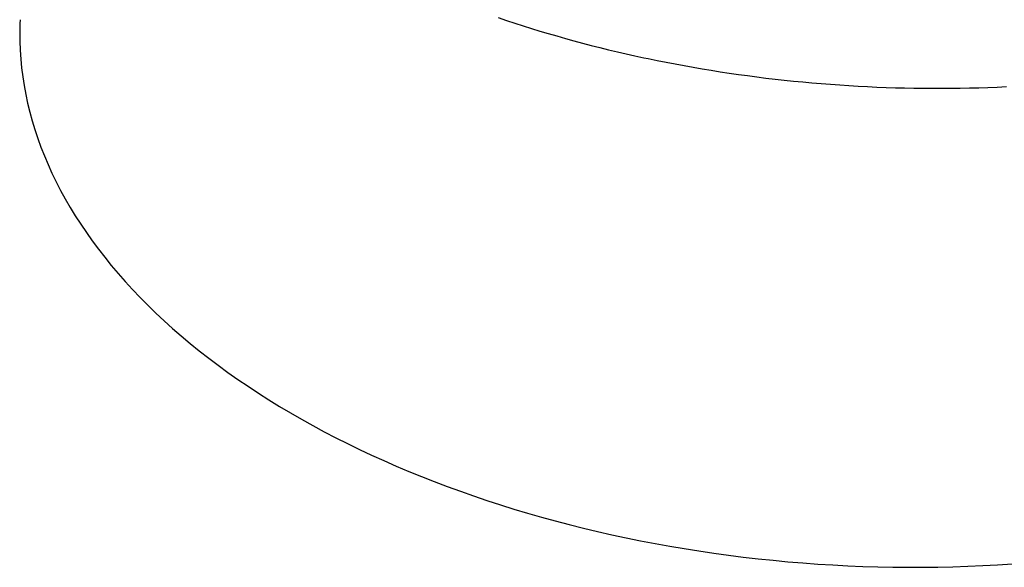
# Model space of a CAD drawing. Extents: x 0 to 841, y 0 to 594.
# Tile 80 of 135: x 765.571 to 766.033, y 138.156 to 138.413. Entities that reach past the tile are written whole.
import ezdxf

# ---------------------------------------------------------------- set-up
doc = ezdxf.new("R2010")
doc.units = 0
doc.header["$LTSCALE"] = 46.255
doc.layers.add('DATUM_AXIS', color=7, linetype='CONTINUOUS')

msp = doc.modelspace()

# ---------------------------------------------------------------- linework, layer by layer
at = {"layer": 'DATUM_AXIS', "color": 7, "linetype": 'CONTINUOUS'}
for p, q in [((765.79534, 138.41409), (765.79921, 138.41278)), ((765.79921, 138.41278), (765.8031, 138.4115)), ((765.8031, 138.4115), (765.80702, 138.41023)), ((765.80702, 138.41023), (765.81095, 138.409)), ((765.81095, 138.409), (765.81491, 138.40778)), ((765.81491, 138.40778), (765.81889, 138.4066)), ((765.81889, 138.4066), (765.82288, 138.40544)), ((765.82288, 138.40544), (765.8269, 138.4043)), ((765.8269, 138.4043), (765.83093, 138.40319)), ((765.83093, 138.40319), (765.83498, 138.4021)), ((765.83498, 138.4021), (765.83905, 138.40104)), ((765.83905, 138.40104), (765.84313, 138.40001)), ((765.84313, 138.40001), (765.84723, 138.399)), ((765.84723, 138.399), (765.85135, 138.39802)), ((765.85135, 138.39802), (765.85548, 138.39707)), ((765.85548, 138.39707), (765.85963, 138.39614)), ((765.85963, 138.39614), (765.86379, 138.39524)), ((765.87006, 138.39394), (765.87425, 138.3931)), ((765.87425, 138.3931), (765.87846, 138.39229)), ((765.87846, 138.39229), (765.88268, 138.39151)), ((765.88268, 138.39151), (765.88691, 138.39076)), ((765.88691, 138.39076), (765.89116, 138.39003)), ((765.89116, 138.39003), (765.89541, 138.38933)), ((765.89541, 138.38933), (765.89968, 138.38866)), ((765.89968, 138.38866), (765.90395, 138.38801)), ((765.90395, 138.38801), (765.90823, 138.3874)), ((765.90823, 138.3874), (765.91252, 138.38681)), ((765.91252, 138.38681), (765.91682, 138.38624)), ((765.91682, 138.38624), (765.92113, 138.38571)), ((765.92113, 138.38571), (765.92545, 138.3852)), ((765.92545, 138.3852), (765.92977, 138.38472)), ((765.92977, 138.38472), (765.93409, 138.38427)), ((765.93409, 138.38427), (765.93843, 138.38385)), ((765.93843, 138.38385), (765.94277, 138.38345)), ((765.94277, 138.38345), (765.94711, 138.38309)), ((765.94711, 138.38309), (765.95145, 138.38275)), ((765.95145, 138.38275), (765.9558, 138.38244)), ((765.9558, 138.38244), (765.96016, 138.38215)), ((765.96016, 138.38215), (765.96451, 138.3819)), ((765.96451, 138.3819), (765.96887, 138.38167)), ((765.96887, 138.38167), (765.97323, 138.38148)), ((765.97323, 138.38148), (765.97759, 138.38131)), ((765.97759, 138.38131), (765.98195, 138.38116)), ((765.98195, 138.38116), (765.98631, 138.38105)), ((765.98631, 138.38105), (765.99067, 138.38097)), ((766.01244, 138.38097), (766.01678, 138.38105)), ((766.01678, 138.38105), (766.02112, 138.38116)), ((766.02112, 138.38116), (766.02546, 138.38131)), ((766.02546, 138.38131), (766.02979, 138.38148)), ((766.02979, 138.38148), (766.03411, 138.38167)), ((765.99067, 138.38097), (765.99503, 138.38091)), ((765.99503, 138.38091), (765.99938, 138.38088)), ((765.99938, 138.38088), (766.00374, 138.38088)), ((766.00374, 138.38088), (766.00809, 138.38091)), ((766.00809, 138.38091), (766.01244, 138.38097))]:
    msp.add_line(p, q, dxfattribs=at)
for points in [[(765.5707, 138.41309), (765.57063, 138.41123), (765.57054, 138.40708), (765.57058, 138.40293), (765.57075, 138.39877), (765.57103, 138.39462), (765.57144, 138.39046), (765.57196, 138.3863), (765.57261, 138.38215), (765.57338, 138.378), (765.57427, 138.37386), (765.57528, 138.36972), (765.57641, 138.36559), (765.57766, 138.36146), (765.57903, 138.35735), (765.58052, 138.35325), (765.58213, 138.34916), (765.58386, 138.34508), (765.5857, 138.34102), (765.58767, 138.33698), (765.58974, 138.33295), (765.59194, 138.32894), (765.59425, 138.32496), (765.59667, 138.32099), (765.59921, 138.31704), (765.60186, 138.31312), (765.60462, 138.30922), (765.6075, 138.30535), (765.61048, 138.30151), (765.61358, 138.29769), (765.61678, 138.29391), (765.62009, 138.29015), (765.62351, 138.28643)], [(765.86379, 138.39524), (765.86588, 138.3948), (765.87006, 138.39394)], [(765.62351, 138.28643), (765.62707, 138.28269), (765.63074, 138.279), (765.63452, 138.27533), (765.6384, 138.27171), (765.64238, 138.26812), (765.64647, 138.26458), (765.65065, 138.26107), (765.65494, 138.2576), (765.65933, 138.25418), (765.66381, 138.2508), (765.66838, 138.24746), (765.67305, 138.24417), (765.67782, 138.24093), (765.68267, 138.23774), (765.68762, 138.23459), (765.69265, 138.23149), (765.69777, 138.22845), (765.70297, 138.22545), (765.70826, 138.22251), (765.71363, 138.21962), (765.71907, 138.21679), (765.7246, 138.21401), (765.7302, 138.21129), (765.73588, 138.20862), (765.74163, 138.20601), (765.74745, 138.20346), (765.75335, 138.20097), (765.75931, 138.19854), (765.76533, 138.19617), (765.77142, 138.19387), (765.77757, 138.19162), (765.78378, 138.18944), (765.79005, 138.18732), (765.79637, 138.18527), (765.80275, 138.18328), (765.80918, 138.18136), (765.81566, 138.1795), (765.82219, 138.17771), (765.82877, 138.17599), (765.83539, 138.17433), (765.84205, 138.17275), (765.84875, 138.17123), (765.85549, 138.16978), (765.86227, 138.1684), (765.86908, 138.1671), (765.87592, 138.16586), (765.88279, 138.16469), (765.88968, 138.1636), (765.8966, 138.16258), (765.90355, 138.16163), (765.91051, 138.16075), (765.9175, 138.15994), (765.9245, 138.15921), (765.93151, 138.15855), (765.93854, 138.15797), (765.94558, 138.15745), (765.95262, 138.15702), (765.95967, 138.15665), (765.96673, 138.15636), (765.97378, 138.15614), (765.98084, 138.156), (765.98789, 138.15593), (765.99493, 138.15594), (766.00197, 138.15602), (766.00899, 138.15617), (766.01601, 138.1564), (766.02301, 138.1567), (766.02999, 138.15708), (766.03696, 138.15753)]]:
    msp.add_lwpolyline(points, dxfattribs=at)

doc.saveas('drawing.dxf')
